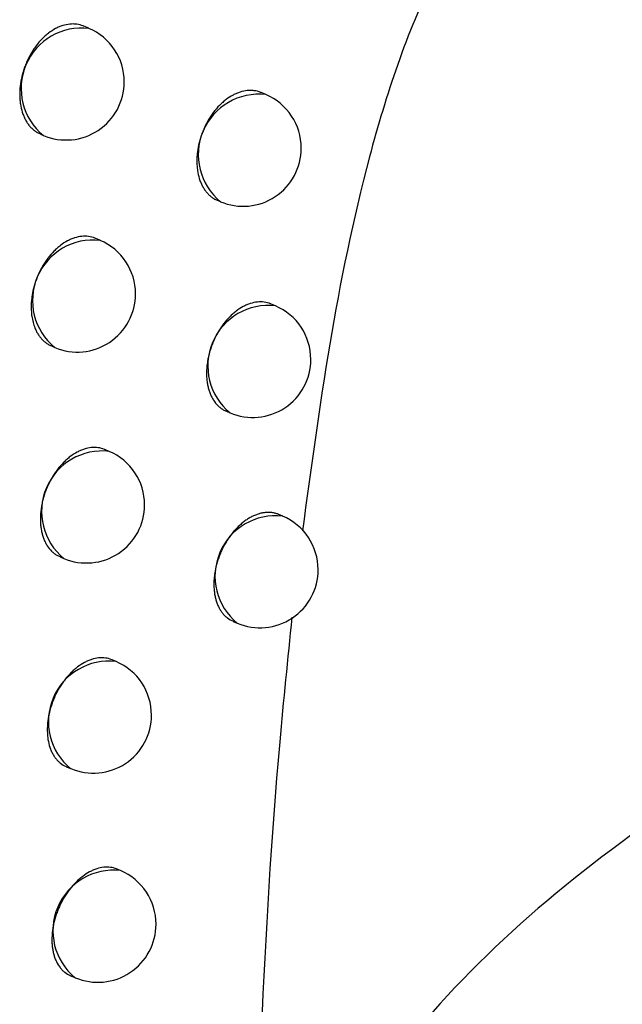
# Model space of a CAD drawing. Header units: millimetres. Extents: x -0.66 to 0.91, y -0.4 to 0.64.
# Tile 130 of 241: x 0.67834 to 0.68352, y -0.18954 to -0.18107. Entities that reach past the tile are written whole.
import ezdxf

# ---------------------------------------------------------------- set-up
doc = ezdxf.new("R2010")
doc.units = ezdxf.units.MM
doc.layers.add('FORMAT', color=7, linetype='Continuous')

msp = doc.modelspace()

# ---------------------------------------------------------------- linework, layer by layer
at = {"layer": 'FORMAT', "color": 7, "linetype": 'Continuous', "lineweight": 25}
for p, q in [((0.678934, -0.18114), (0.67889, -0.181122)), ((0.680456, -0.18171), (0.680415, -0.181693)), ((0.678519, -0.18205), (0.678544, -0.182061)), ((0.680038, -0.182619), (0.680066, -0.182631)), ((0.679031, -0.182964), (0.678991, -0.182947)), ((0.680538, -0.183528), (0.680501, -0.183512)), ((0.678612, -0.183873), (0.678642, -0.183885)), ((0.680117, -0.184435), (0.680149, -0.184449)), ((0.679109, -0.18478), (0.679073, -0.184764)), ((0.680601, -0.185337), (0.680567, -0.185322)), ((0.678687, -0.185687), (0.67872, -0.185701)), ((0.680175, -0.186243), (0.680211, -0.186258)), ((0.679168, -0.186587), (0.679135, -0.186573)), ((0.678742, -0.187493), (0.678778, -0.187508)), ((0.679207, -0.188386), (0.679177, -0.188374)), ((0.678777, -0.189291), (0.678817, -0.189307))]:
    msp.add_line(p, q, dxfattribs=at)
for centre, radius, start, end in [((0.678873, -0.181658), 0.0005209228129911, 83.34982, 230.761992), ((0.678739, -0.181601), 0.0005000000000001, 0, 67.055906), ((0.678739, -0.181601), 0.0005000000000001, 247.055906, 0), ((0.680396, -0.182228), 0.0005209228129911, 83.34982, 230.761992), ((0.680261, -0.182171), 0.0005000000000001, 0, 67.055906), ((0.680261, -0.182171), 0.0005000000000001, 247.055906, 0), ((0.678971, -0.183482), 0.000520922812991, 83.34982, 230.761992), ((0.678836, -0.183425), 0.0005000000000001, 0, 67.055906), ((0.678836, -0.183425), 0.0005000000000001, 247.055906, 0), ((0.680478, -0.184045), 0.0005209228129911, 83.34982, 230.761992), ((0.680343, -0.183988), 0.0005, 0, 67.055906), ((0.680343, -0.183988), 0.0005000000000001, 247.055906, 0), ((0.679049, -0.185297), 0.000520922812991, 83.34982, 230.761992), ((0.678914, -0.18524), 0.0005000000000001, 0, 67.055906), ((0.678914, -0.18524), 0.0005000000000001, 247.055906, 0), ((0.68054, -0.185854), 0.0005209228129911, 83.34982, 230.761992), ((0.680406, -0.185797), 0.0005, 0, 67.055906), ((0.680406, -0.185797), 0.0005, 247.055906, 0), ((0.679107, -0.187105), 0.0005209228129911, 83.34982, 230.761992), ((0.678973, -0.187048), 0.0005, 0, 67.055906), ((0.678973, -0.187048), 0.0005, 247.055906, 0), ((0.679146, -0.188904), 0.000520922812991, 83.34982, 230.761992), ((0.679012, -0.188847), 0.0005000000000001, 0, 67.055906), ((0.679012, -0.188847), 0.0005000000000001, 247.055906, 0)]:
    msp.add_arc(centre, radius, start, end, dxfattribs=at)
for points, knots in [([(0.6873219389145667, -0.1862022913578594), (0.6871000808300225, -0.1852815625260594), (0.6866571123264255, -0.1834432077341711), (0.6856645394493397, -0.181159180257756), (0.6846228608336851, -0.1797231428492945), (0.6837425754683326, -0.1792911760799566), (0.6831935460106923, -0.1793008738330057), (0.682737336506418, -0.1795296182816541), (0.682282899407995, -0.1799960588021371), (0.6817596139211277, -0.1808950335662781), (0.6811329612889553, -0.1827912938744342), (0.6809161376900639, -0.1843926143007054), (0.6807711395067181, -0.1854634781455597)], [0, 0, 0, 0, 0.1915380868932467, 0.3824306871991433, 0.5241979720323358, 0.5791755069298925, 0.6137617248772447, 0.6486084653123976, 0.6791889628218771, 0.7272528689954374, 0.8176036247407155, 1, 1, 1, 1]), ([(0.6788896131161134, -0.1811217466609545), (0.6788882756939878, -0.1811211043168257), (0.678869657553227, -0.1811121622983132), (0.6788395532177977, -0.1811054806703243), (0.6788005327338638, -0.181102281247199), (0.6787604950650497, -0.1811039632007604), (0.6787194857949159, -0.1811124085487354), (0.6786784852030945, -0.1811275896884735), (0.6786377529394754, -0.1811471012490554), (0.6785977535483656, -0.1811729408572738), (0.6785595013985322, -0.1812045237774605), (0.6785226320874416, -0.1812397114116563), (0.6784881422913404, -0.1812799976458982), (0.6784569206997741, -0.1813244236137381), (0.6784280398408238, -0.1813713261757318), (0.6784029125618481, -0.1814215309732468), (0.6783822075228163, -0.1814738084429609), (0.6783645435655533, -0.1815271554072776), (0.6783515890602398, -0.1815816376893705), (0.6783437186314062, -0.1816358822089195), (0.6783403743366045, -0.1816761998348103), (0.6783395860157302, -0.1817156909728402), (0.6783413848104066, -0.1817546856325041), (0.6783472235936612, -0.1818046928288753), (0.6783581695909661, -0.1818519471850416), (0.6783739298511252, -0.1818951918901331), (0.6783882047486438, -0.1819255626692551), (0.6784046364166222, -0.1819533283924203), (0.6784230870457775, -0.1819783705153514), (0.6784437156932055, -0.1820009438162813), (0.6784662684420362, -0.1820202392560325), (0.678490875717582, -0.1820377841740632), (0.6785094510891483, -0.1820449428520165), (0.6785192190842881, -0.1820487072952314)], [0, 0, 0, 0, 0.0041465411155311, 0.0577236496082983, 0.0850731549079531, 0.1115393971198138, 0.1650818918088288, 0.1924135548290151, 0.2188664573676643, 0.2723815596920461, 0.2996987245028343, 0.3261494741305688, 0.3796597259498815, 0.4069738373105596, 0.4334350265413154, 0.486966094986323, 0.514290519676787, 0.5407690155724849, 0.5943351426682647, 0.6216775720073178, 0.6481710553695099, 0.6748497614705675, 0.7018153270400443, 0.7291738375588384, 0.7821181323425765, 0.8092832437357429, 0.8366482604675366, 0.8631421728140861, 0.8898215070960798, 0.9167880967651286, 0.944148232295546, 0.9706299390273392, 1, 1, 1, 1]), ([(0.6804149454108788, -0.1816929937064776), (0.6804136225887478, -0.1816923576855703), (0.6803951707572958, -0.181683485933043), (0.6803652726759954, -0.1816768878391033), (0.6803264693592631, -0.181673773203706), (0.6802866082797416, -0.1816755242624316), (0.6802457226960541, -0.1816840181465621), (0.680204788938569, -0.1816992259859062), (0.680164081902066, -0.1817187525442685), (0.6801240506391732, -0.1817445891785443), (0.6800857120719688, -0.1817761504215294), (0.6800487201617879, -0.1818113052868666), (0.6800140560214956, -0.1818515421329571), (0.6799826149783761, -0.1818959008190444), (0.6799534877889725, -0.1819427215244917), (0.679928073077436, -0.1819928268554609), (0.6799070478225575, -0.1820449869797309), (0.679889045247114, -0.1820981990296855), (0.6798757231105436, -0.1821525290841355), (0.6798674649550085, -0.1822066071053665), (0.6798638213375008, -0.1822467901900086), (0.6798627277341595, -0.1822861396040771), (0.6798642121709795, -0.1823249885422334), (0.6798696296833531, -0.1823747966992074), (0.6798801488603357, -0.1824218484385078), (0.6798954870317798, -0.1824648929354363), (0.6799094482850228, -0.1824951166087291), (0.6799255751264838, -0.1825227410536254), (0.6799437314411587, -0.1825476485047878), (0.6799640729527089, -0.182570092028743), (0.679986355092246, -0.1825892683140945), (0.6800106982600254, -0.182606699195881), (0.6800291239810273, -0.1826137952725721), (0.6800388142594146, -0.1826175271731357)], [0, 0, 0, 0, 0.0041369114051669, 0.0577051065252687, 0.0850496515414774, 0.1115205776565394, 0.1650722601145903, 0.1924082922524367, 0.2188728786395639, 0.2724115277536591, 0.2997406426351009, 0.3262046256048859, 0.3797418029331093, 0.4070698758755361, 0.4335395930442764, 0.4870882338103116, 0.5144220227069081, 0.5409004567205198, 0.59446678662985, 0.6218096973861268, 0.6482948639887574, 0.6749652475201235, 0.7019224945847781, 0.7292726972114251, 0.782192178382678, 0.8093444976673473, 0.8366965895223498, 0.8631796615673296, 0.8898480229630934, 0.9168033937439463, 0.9441519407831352, 0.9706289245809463, 1, 1, 1, 1]), ([(0.6789909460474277, -0.1829473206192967), (0.67898962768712, -0.182946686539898), (0.6789712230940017, -0.1829378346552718), (0.6789413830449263, -0.1829312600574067), (0.6789026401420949, -0.1829281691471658), (0.6788628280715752, -0.1829299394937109), (0.6788219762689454, -0.1829384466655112), (0.6787810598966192, -0.1829536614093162), (0.6787403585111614, -0.1829731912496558), (0.6787003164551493, -0.1829990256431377), (0.6786619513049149, -0.1830305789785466), (0.6786249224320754, -0.1830657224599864), (0.6785902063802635, -0.1831059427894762), (0.6785587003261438, -0.1831502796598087), (0.6785295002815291, -0.1831970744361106), (0.6785040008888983, -0.1832471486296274), (0.6784828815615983, -0.1832992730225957), (0.6784647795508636, -0.1833524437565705), (0.6784513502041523, -0.1834067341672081), (0.678440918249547, -0.1834740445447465), (0.6784376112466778, -0.1835274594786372), (0.6784394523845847, -0.1835789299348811), (0.678446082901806, -0.1836412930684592), (0.6784613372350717, -0.1836991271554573), (0.6784842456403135, -0.1837489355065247), (0.6785002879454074, -0.1837765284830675), (0.6785183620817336, -0.1838013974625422), (0.6785386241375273, -0.1838238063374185), (0.678560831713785, -0.1838429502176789), (0.6785851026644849, -0.1838603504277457), (0.6786034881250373, -0.1838674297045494), (0.6786131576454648, -0.1838711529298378)], [0, 0, 0, 0, 0.0041339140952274, 0.0577103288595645, 0.0850589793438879, 0.1115359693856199, 0.1650998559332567, 0.1924420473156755, 0.2189142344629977, 0.272468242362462, 0.2998051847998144, 0.3262770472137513, 0.3798302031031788, 0.4071664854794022, 0.4336429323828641, 0.4872052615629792, 0.514546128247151, 0.5410293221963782, 0.5946053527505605, 0.6219532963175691, 0.6748757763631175, 0.7020294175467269, 0.7293827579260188, 0.8093194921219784, 0.8366738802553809, 0.8631597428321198, 0.8898309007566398, 0.9167890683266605, 0.9441404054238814, 0.9706215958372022, 1, 1, 1, 1]), ([(0.6805008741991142, -0.1835120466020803), (0.6804995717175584, -0.1835114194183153), (0.6804813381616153, -0.1835026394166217), (0.6804517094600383, -0.1834961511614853), (0.6804131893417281, -0.1834931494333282), (0.6803735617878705, -0.1834949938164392), (0.6803328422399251, -0.1835035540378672), (0.6802920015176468, -0.1835187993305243), (0.6802513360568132, -0.183538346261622), (0.6802112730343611, -0.1835641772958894), (0.6801728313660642, -0.1835957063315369), (0.6801356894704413, -0.1836308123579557), (0.6801008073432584, -0.1836709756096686), (0.6800690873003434, -0.1837152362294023), (0.6800396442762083, -0.1837619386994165), (0.6800138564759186, -0.1838119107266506), (0.6799871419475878, -0.1838766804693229), (0.6799701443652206, -0.1839303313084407), (0.679958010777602, -0.1839842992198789), (0.6799492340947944, -0.1840381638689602), (0.6799455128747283, -0.1840913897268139), (0.67994692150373, -0.1841426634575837), (0.679950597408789, -0.1841801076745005), (0.6799567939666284, -0.1842158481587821), (0.679965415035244, -0.1842497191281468), (0.6799765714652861, -0.1842819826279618), (0.6799900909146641, -0.1843119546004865), (0.6800110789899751, -0.1843485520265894), (0.6800363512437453, -0.1843801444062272), (0.6800654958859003, -0.1844054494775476), (0.6800895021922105, -0.1844227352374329), (0.6801077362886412, -0.1844297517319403), (0.6801173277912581, -0.1844334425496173)], [0, 0, 0, 0, 0.0041206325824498, 0.0576851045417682, 0.0850274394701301, 0.1115033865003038, 0.1650650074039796, 0.1924058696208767, 0.2188807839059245, 0.2724402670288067, 0.2997799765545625, 0.3262551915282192, 0.3798152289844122, 0.4071551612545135, 0.4336319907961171, 0.4871952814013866, 0.514536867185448, 0.5674402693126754, 0.5945841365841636, 0.6219276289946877, 0.6748323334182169, 0.701976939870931, 0.7293212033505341, 0.7557997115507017, 0.7824634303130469, 0.8094140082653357, 0.8367575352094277, 0.8632346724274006, 0.9167986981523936, 0.9441407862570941, 0.9706169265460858, 1, 1, 1, 1]), ([(0.6790726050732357, -0.1847645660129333), (0.6790713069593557, -0.1847639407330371), (0.6790531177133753, -0.1847551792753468), (0.6790235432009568, -0.1847487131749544), (0.6789850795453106, -0.1847457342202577), (0.6789454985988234, -0.1847475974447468), (0.6789048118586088, -0.1847561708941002), (0.6788639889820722, -0.1847714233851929), (0.6788233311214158, -0.1847909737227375), (0.678783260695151, -0.1848168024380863), (0.6787447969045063, -0.1848483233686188), (0.6787076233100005, -0.184883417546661), (0.6786726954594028, -0.1849235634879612), (0.6786409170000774, -0.1849678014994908), (0.678611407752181, -0.1850144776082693), (0.6785855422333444, -0.1850644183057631), (0.6785587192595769, -0.1851291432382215), (0.6785416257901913, -0.1851827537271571), (0.6785293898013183, -0.1852366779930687), (0.6785205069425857, -0.1852904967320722), (0.6785166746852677, -0.1853436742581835), (0.678517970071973, -0.1853948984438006), (0.6785215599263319, -0.1854323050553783), (0.6785276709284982, -0.185468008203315), (0.6785362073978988, -0.1855018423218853), (0.6785472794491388, -0.1855340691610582), (0.6785607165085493, -0.1855640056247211), (0.678581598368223, -0.1856005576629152), (0.6786067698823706, -0.1856321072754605), (0.6786358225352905, -0.1856573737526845), (0.6786597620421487, -0.1856746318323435), (0.6786779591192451, -0.1856816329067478), (0.6786875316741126, -0.1856853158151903)], [0, 0, 0, 0, 0.004116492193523, 0.0576805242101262, 0.0850226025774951, 0.1114990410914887, 0.1650616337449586, 0.1924029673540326, 0.2188789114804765, 0.2724404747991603, 0.2997812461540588, 0.3262574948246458, 0.3798196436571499, 0.4071606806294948, 0.4336379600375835, 0.487202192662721, 0.5145442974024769, 0.5674469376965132, 0.5945904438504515, 0.6219335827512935, 0.6748363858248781, 0.701980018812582, 0.7293233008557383, 0.7558008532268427, 0.7824636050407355, 0.8094131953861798, 0.8367557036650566, 0.863232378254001, 0.9167954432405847, 0.9441370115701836, 0.97061332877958, 0.9999999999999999, 0.9999999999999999, 0.9999999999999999, 0.9999999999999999]), ([(0.6805668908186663, -0.1853226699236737), (0.6805656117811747, -0.185322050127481), (0.680556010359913, -0.185317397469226), (0.6805366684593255, -0.1853117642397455), (0.6805088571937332, -0.1853060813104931), (0.6804799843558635, -0.185304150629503), (0.6804504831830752, -0.1853055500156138), (0.6804205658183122, -0.1853103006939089), (0.680389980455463, -0.1853184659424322), (0.6803593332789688, -0.1853299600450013), (0.6803288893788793, -0.1853446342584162), (0.6802988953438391, -0.1853623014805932), (0.680269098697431, -0.1853831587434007), (0.6802401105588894, -0.185406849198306), (0.6802121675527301, -0.1854331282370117), (0.6801854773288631, -0.1854617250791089), (0.6801598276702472, -0.1854929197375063), (0.6801357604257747, -0.18552613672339), (0.6801060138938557, -0.1855727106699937), (0.6800798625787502, -0.1856225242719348), (0.6800580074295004, -0.1856743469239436), (0.6800391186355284, -0.1857271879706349), (0.6800248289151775, -0.1857811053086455), (0.6800155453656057, -0.1858347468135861), (0.6800096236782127, -0.1858878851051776), (0.6800087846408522, -0.1859398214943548), (0.6800131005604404, -0.1859892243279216), (0.6800188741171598, -0.186024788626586), (0.6800270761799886, -0.1860584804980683), (0.6800378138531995, -0.1860905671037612), (0.6800509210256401, -0.1861203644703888), (0.6800662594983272, -0.1861476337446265), (0.6800836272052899, -0.1861722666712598), (0.6801033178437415, -0.1861941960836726), (0.6801322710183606, -0.1862209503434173), (0.6801588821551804, -0.1862320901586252), (0.6801767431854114, -0.1862395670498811)], [0, 0, 0, 0, 0.0040970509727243, 0.0307555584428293, 0.057700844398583, 0.0850389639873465, 0.1115120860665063, 0.1381703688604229, 0.1651154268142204, 0.1924533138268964, 0.2189262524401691, 0.2455843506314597, 0.2725292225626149, 0.2998669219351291, 0.3263396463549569, 0.352997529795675, 0.3799421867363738, 0.4072796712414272, 0.4337520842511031, 0.4873065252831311, 0.5146436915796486, 0.5411157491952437, 0.5946694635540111, 0.6220062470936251, 0.6484782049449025, 0.7020316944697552, 0.7293683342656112, 0.7558408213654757, 0.7824984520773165, 0.8094428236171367, 0.8367799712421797, 0.8632535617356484, 0.8899123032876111, 0.9168577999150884, 0.9441960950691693, 1, 1, 1, 1]), ([(0.6873219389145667, -0.1862022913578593), (0.6871646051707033, -0.1862558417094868), (0.6864054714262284, -0.1865142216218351), (0.6851040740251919, -0.187098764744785), (0.6831259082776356, -0.1883265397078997), (0.6813182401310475, -0.1900423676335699), (0.6806384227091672, -0.1915269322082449), (0.6803393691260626, -0.1921799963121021)], [0, 0, 0, 0, 0.0470910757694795, 0.2272139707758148, 0.4073527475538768, 0.7392928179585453, 1, 1, 1, 1]), ([(0.6806798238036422, -0.1862068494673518), (0.6806434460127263, -0.1865652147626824), (0.6804359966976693, -0.1886088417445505), (0.6803830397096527, -0.1905660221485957), (0.6803393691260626, -0.1921799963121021)], [0, 0, 0, 0, 0.1753574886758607, 1, 1, 1, 1]), ([(0.6791346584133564, -0.186573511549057), (0.6791333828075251, -0.1865728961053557), (0.6791154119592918, -0.1865642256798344), (0.6790861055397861, -0.1865578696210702), (0.6790479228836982, -0.1865550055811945), (0.6790085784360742, -0.1865569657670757), (0.6789680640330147, -0.1865656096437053), (0.6789273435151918, -0.1865809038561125), (0.6788867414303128, -0.1866004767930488), (0.6788466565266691, -0.1866262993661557), (0.6788081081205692, -0.1866577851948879), (0.6787708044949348, -0.1866928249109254), (0.6787356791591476, -0.186732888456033), (0.6787036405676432, -0.1867770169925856), (0.6786738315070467, -0.1868235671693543), (0.6786476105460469, -0.1868733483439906), (0.678625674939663, -0.1869251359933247), (0.6786067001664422, -0.1869779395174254), (0.6785923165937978, -0.1870318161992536), (0.6785829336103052, -0.1870854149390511), (0.6785769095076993, -0.187138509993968), (0.6785759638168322, -0.1871904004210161), (0.6785801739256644, -0.1872397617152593), (0.6785877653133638, -0.1872871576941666), (0.6786003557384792, -0.1873312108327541), (0.6786176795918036, -0.1873707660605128), (0.678632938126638, -0.18739802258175), (0.678650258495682, -0.1874225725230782), (0.6786697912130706, -0.1874446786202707), (0.6786983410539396, -0.1874696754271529), (0.6787226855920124, -0.1874857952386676), (0.6787408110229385, -0.1874923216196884), (0.6787417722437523, -0.1874926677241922)], [0, 0, 0, 0, 0.0040928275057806, 0.0576601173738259, 0.0850038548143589, 0.111481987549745, 0.1650480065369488, 0.1923910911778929, 0.2188686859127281, 0.2724336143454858, 0.2997761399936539, 0.3262532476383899, 0.3798171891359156, 0.4071592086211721, 0.4336358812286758, 0.4871989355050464, 0.5145404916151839, 0.5410169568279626, 0.5945795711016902, 0.6219208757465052, 0.6483977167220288, 0.7019610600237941, 0.7293026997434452, 0.7557807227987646, 0.809346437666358, 0.8366892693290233, 0.8631688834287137, 0.8898336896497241, 0.9167853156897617, 0.9441298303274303, 0.9970371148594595, 1, 1, 1, 1]), ([(0.6791771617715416, -0.1883741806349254), (0.6791759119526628, -0.1883735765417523), (0.6791581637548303, -0.1883649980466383), (0.6791291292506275, -0.1883587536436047), (0.6790912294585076, -0.1883560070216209), (0.6790521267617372, -0.1883580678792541), (0.6790117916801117, -0.1883667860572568), (0.6789711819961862, -0.1883821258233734), (0.6789306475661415, -0.1884017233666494), (0.6788905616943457, -0.1884275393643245), (0.6788519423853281, -0.188458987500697), (0.6788145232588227, -0.1884939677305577), (0.6787792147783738, -0.1885339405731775), (0.6787469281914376, -0.1885779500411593), (0.678716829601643, -0.1886243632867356), (0.6786902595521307, -0.1886739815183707), (0.6786679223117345, -0.1887255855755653), (0.6786485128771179, -0.18877819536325), (0.6786336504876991, -0.1888318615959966), (0.6786237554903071, -0.1888852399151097), (0.6786172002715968, -0.1889381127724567), (0.6786157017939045, -0.1889897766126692), (0.6786193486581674, -0.1890389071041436), (0.6786246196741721, -0.1890742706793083), (0.6786323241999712, -0.18910776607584), (0.6786425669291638, -0.1891396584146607), (0.6786593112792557, -0.1891789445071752), (0.6786806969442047, -0.1892135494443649), (0.6787061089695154, -0.1892426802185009), (0.6787342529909, -0.1892675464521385), (0.6787582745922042, -0.1892835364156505), (0.6787762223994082, -0.1892899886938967), (0.67877718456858, -0.1892903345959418)], [0, 0, 0, 0, 0.0040586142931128, 0.0576348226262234, 0.0849833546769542, 0.1114605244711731, 0.1650247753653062, 0.1923671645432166, 0.2188392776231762, 0.2723932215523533, 0.2997302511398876, 0.326199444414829, 0.3797473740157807, 0.4070812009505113, 0.4335503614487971, 0.4870981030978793, 0.5144316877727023, 0.5409040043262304, 0.594458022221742, 0.6217946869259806, 0.648272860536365, 0.7018386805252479, 0.7291813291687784, 0.7556662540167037, 0.782336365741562, 0.8092932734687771, 0.8366430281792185, 0.8895681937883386, 0.9167232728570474, 0.944078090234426, 0.9970020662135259, 1, 1, 1, 1])]:
    msp.add_open_spline(points, degree=3, knots=knots, dxfattribs=at)

doc.saveas('drawing.dxf')
